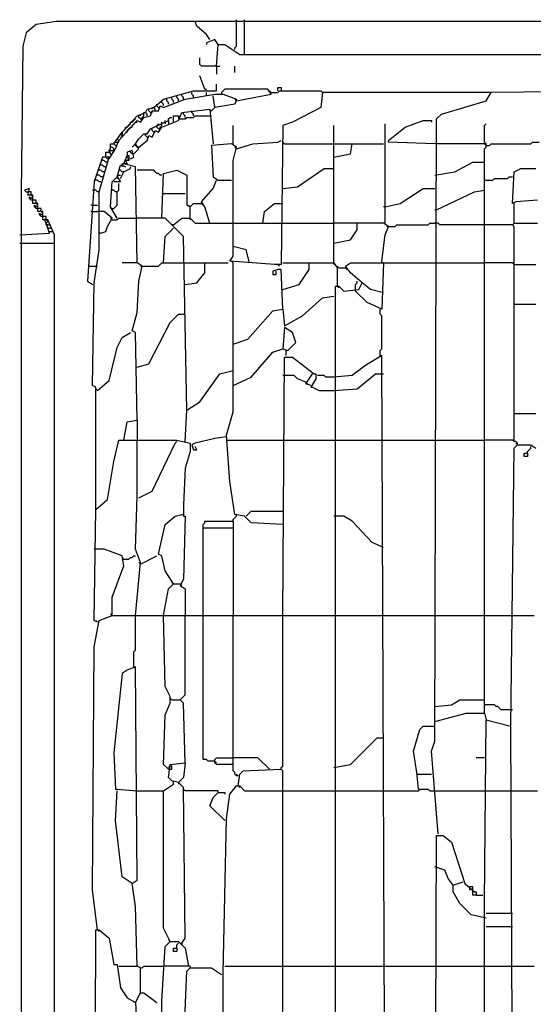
# Model space of a CAD drawing. Header units: millimetres. Extents: x 69081 to 158617, y -37521 to -9534.
# Tile 45 of 256: x 110889 to 110895.57, y -22218.13 to -22205.53. Entities that reach past the tile are written whole.
import ezdxf

# ---------------------------------------------------------------- set-up
doc = ezdxf.new("R2010")
doc.units = ezdxf.units.MM
doc.linetypes.add('MP', pattern=[0.25, 0.15, -0.1])
doc.layers.add('IS klimatyzacja', color=150, linetype='Continuous')

# ---------------------------------------------------------------- blocks, each defined once
blk = doc.blocks.new('73368f9c-78d1-4b18-a6a4-36eee93168d3')
at = {"color": 0}
for p, q in [((-592.94, 773.2), (-601.41, 771.78)), ((561.46, 773.2), (-592.94, 773.2)), ((-532.92, 771.08), (-533.63, 773.2)), ((-515.98, 762.6), (-515.98, 773.9)), ((-512.45, 759.07), (-512.45, 773.9)), ((-601.41, 771.78), (-605.65, 768.25)), ((-528.69, 767.55), (-532.92, 771.08)), ((-605.65, 768.25), (-607.06, 762.6)), ((-527.28, 765.43), (-528.69, 767.55)), ((-525.16, 765.43), (-528.69, 764.02)), ((-523.74, 763.31), (-525.16, 765.43)), ((-607.06, 762.6), (-607.77, 699.77)), ((-528.69, 764.02), (-528.69, 763.31)), ((-524.45, 754.13), (-523.74, 763.31)), ((-523.74, 763.31), (-520.92, 763.31)), ((-520.92, 763.31), (-514.57, 759.07)), ((-516.68, 761.9), (-515.98, 762.6)), ((-516.68, 761.19), (-516.68, 761.9)), ((-531.51, 754.84), (-531.51, 757.66)), ((-514.57, 759.07), (-512.45, 759.07)), ((-512.45, 759.07), (539.57, 758.37)), ((-530.81, 754.13), (-531.51, 754.84)), ((-524.45, 754.13), (-530.81, 754.13)), ((-524.45, 754.13), (-524.45, 750.6)), ((-524.45, 754.13), (-523.04, 754.13)), ((-516.68, 751.31), (-516.68, 754.13)), ((-529.39, 744.25), (-531.51, 749.9)), ((-529.39, 744.25), (-528.69, 744.25)), ((-524.45, 743.54), (-524.45, 746.37)), ((-520.92, 744.25), (-522.33, 742.83)), ((-502.56, 744.25), (-520.92, 744.25)), ((-501.15, 742.13), (-502.56, 744.25)), ((-498.33, 743.54), (-498.33, 744.95)), ((-498.33, 744.95), (-496.92, 744.95)), ((-496.92, 744.95), (-496.92, 743.54)), ((-551.28, 736.48), (-547.05, 740.01)), ((-547.05, 740.01), (-534.34, 743.54)), ((-547.05, 736.48), (-537.87, 740.01)), ((-545.63, 739.3), (-545.63, 740.01)), ((-543.51, 740.01), (-543.51, 740.72)), ((-542.81, 739.3), (-543.51, 740.01)), ((-541.4, 740.72), (-541.4, 741.42)), ((-540.69, 740.01), (-541.4, 740.72)), ((-540.69, 739.3), (-540.69, 740.01)), ((-539.28, 741.42), (-539.28, 742.13)), ((-538.57, 740.72), (-539.28, 741.42)), ((-538.57, 740.01), (-538.57, 740.72)), ((-537.87, 740.01), (-525.16, 742.13)), ((-535.04, 742.13), (-535.04, 742.83)), ((-534.34, 741.42), (-535.04, 742.13)), ((-534.34, 743.54), (-524.45, 743.54)), ((-534.34, 740.72), (-534.34, 741.42)), ((-528.69, 741.42), (-528.69, 742.83)), ((-525.16, 736.48), (-525.86, 741.42)), ((-525.16, 742.13), (-521.63, 742.13)), ((-522.33, 742.83), (-522.33, 742.13)), ((-521.63, 742.13), (-515.98, 740.01)), ((-515.98, 739.3), (-516.68, 740.01)), ((-515.98, 740.01), (-516.68, 737.89)), ((-515.98, 739.3), (-501.15, 742.13)), ((-501.15, 742.83), (-501.86, 743.54)), ((-501.15, 742.83), (-498.33, 742.83)), ((-498.33, 742.83), (-497.62, 743.54)), ((-497.62, 743.54), (-479.97, 743.54)), ((-479.97, 743.54), (-479.26, 742.83)), ((-479.26, 742.83), (-479.97, 736.48)), ((-407.25, 742.83), (-479.26, 742.83)), ((-409.36, 739.3), (-407.25, 742.83)), ((-338.76, 743.54), (-407.25, 742.83)), ((-554.81, 734.36), (-554.11, 735.77)), ((-554.11, 735.77), (-551.28, 736.48)), ((-553.4, 735.07), (-553.4, 735.77)), ((-551.99, 735.77), (-551.99, 736.48)), ((-551.99, 736.48), (-551.28, 736.48)), ((-550.58, 735.77), (-551.28, 736.48)), ((-550.58, 735.07), (-550.58, 735.77)), ((-549.87, 737.19), (-549.87, 737.89)), ((-549.16, 736.48), (-549.87, 737.19)), ((-549.16, 735.07), (-548.46, 737.19)), ((-549.16, 736.48), (-548.46, 736.48)), ((-548.46, 737.19), (-547.05, 736.48)), ((-547.75, 738.6), (-547.75, 739.3)), ((-547.05, 737.89), (-547.75, 738.6)), ((-547.05, 737.19), (-547.05, 737.89)), ((-544.93, 738.6), (-545.63, 739.3)), ((-544.93, 737.89), (-544.93, 738.6)), ((-542.81, 738.6), (-542.81, 739.3)), ((-539.28, 734.36), (-527.28, 735.77)), ((-527.28, 735.77), (-525.86, 720.95)), ((-526.57, 735.07), (-525.86, 735.77)), ((-525.86, 735.77), (-525.16, 736.48)), ((-516.68, 737.89), (-525.16, 736.48)), ((-525.16, 736.48), (-525.16, 737.19)), ((-479.97, 736.48), (-491.97, 730.13)), ((-428.43, 733.66), (-409.36, 739.3)), ((-564.7, 725.89), (-558.34, 732.95)), ((-559.75, 730.83), (-559.05, 731.54)), ((-558.34, 732.95), (-554.81, 734.36)), ((-557.64, 732.95), (-556.93, 733.66)), ((-557.64, 732.24), (-557.64, 732.95)), ((-556.93, 731.54), (-557.64, 732.24)), ((-556.93, 733.66), (-556.93, 732.95)), ((-556.93, 730.13), (-555.52, 732.24)), ((-556.93, 731.54), (-556.22, 731.54)), ((-556.22, 732.24), (-555.52, 732.95)), ((-556.22, 731.54), (-556.22, 732.24)), ((-555.52, 733.66), (-555.52, 734.36)), ((-555.52, 734.36), (-554.81, 734.36)), ((-555.52, 732.95), (-555.52, 733.66)), ((-555.52, 732.24), (-552.69, 732.95)), ((-554.11, 733.66), (-554.81, 734.36)), ((-554.11, 732.95), (-554.11, 733.66)), ((-552.69, 734.36), (-553.4, 735.07)), ((-552.69, 732.95), (-551.99, 735.07)), ((-552.69, 734.36), (-551.99, 734.36)), ((-551.99, 734.36), (-551.99, 735.07)), ((-551.99, 735.07), (-549.16, 735.07)), ((-544.93, 731.54), (-544.22, 732.24)), ((-544.93, 730.83), (-544.93, 731.54)), ((-544.22, 732.24), (-543.51, 732.24)), ((-542.81, 730.13), (-542.81, 732.95)), ((-542.81, 732.95), (-540.69, 732.95)), ((-540.69, 730.83), (-539.28, 734.36)), ((-540.69, 732.95), (-540.69, 731.54)), ((-540.69, 731.54), (-537.87, 731.54)), ((-538.57, 733.66), (-538.57, 734.36)), ((-537.87, 732.95), (-538.57, 733.66)), ((-537.87, 732.24), (-537.87, 732.95)), ((-537.87, 731.54), (-537.16, 732.24)), ((-537.16, 732.24), (-534.34, 732.24)), ((-535.04, 734.36), (-535.04, 735.07)), ((-534.34, 733.66), (-535.04, 734.36)), ((-534.34, 732.95), (-534.34, 733.66)), ((-534.34, 732.24), (-533.63, 732.95)), ((-533.63, 732.95), (-526.57, 732.95)), ((-526.57, 735.07), (-527.28, 735.07)), ((-431.25, 466.06), (-430.55, 731.54)), ((-430.55, 731.54), (-428.43, 733.66)), ((-566.11, 722.36), (-558.34, 730.83)), ((-563.99, 726.6), (-563.28, 727.3)), ((-563.28, 727.3), (-563.28, 728.01)), ((-563.28, 728.01), (-562.58, 728.01)), ((-562.58, 728.01), (-561.87, 728.71)), ((-562.58, 726.6), (-561.87, 727.3)), ((-561.87, 728.71), (-561.17, 729.42)), ((-561.87, 727.3), (-561.17, 728.01)), ((-561.17, 729.42), (-561.17, 730.13)), ((-561.17, 730.13), (-560.46, 730.13)), ((-561.17, 728.01), (-560.46, 728.01)), ((-560.46, 730.13), (-559.75, 730.83)), ((-560.46, 728.71), (-559.75, 729.42)), ((-560.46, 728.01), (-560.46, 728.71)), ((-559.75, 729.42), (-559.05, 730.13)), ((-559.05, 730.13), (-558.34, 730.13)), ((-558.34, 730.83), (-556.93, 730.13)), ((-554.11, 725.18), (-552.69, 727.3)), ((-552.69, 727.3), (-544.93, 730.83)), ((-551.99, 726.6), (-551.99, 727.3)), ((-549.87, 728.71), (-549.16, 729.42)), ((-549.87, 728.01), (-549.87, 728.71)), ((-549.16, 727.3), (-549.87, 728.01)), ((-549.16, 729.42), (-549.16, 728.71)), ((-549.16, 725.89), (-547.75, 728.01)), ((-549.16, 727.3), (-548.46, 727.3)), ((-548.46, 728.01), (-547.75, 728.71)), ((-548.46, 727.3), (-548.46, 728.01)), ((-547.75, 728.01), (-540.69, 730.83)), ((-547.75, 729.42), (-547.75, 730.13)), ((-547.75, 728.71), (-547.75, 729.42)), ((-546.34, 730.13), (-546.34, 730.83)), ((-546.34, 730.13), (-546.34, 729.42)), ((-544.93, 730.83), (-544.93, 729.42)), ((-517.39, 720.95), (-517.39, 728.71)), ((-496.21, 728.71), (-496.92, 669.41)), ((-491.97, 730.13), (-496.21, 728.71)), ((-474.32, 670.11), (-474.32, 728.71)), ((-452.43, 687.06), (-452.43, 729.42)), ((-451.02, 722.36), (-443.96, 728.01)), ((-443.96, 728.01), (-436.19, 730.83)), ((-436.19, 730.83), (-432.66, 730.83)), ((-432.66, 730.83), (-432.66, 730.13)), ((-410.07, 728.71), (-409.36, 729.42)), ((-410.07, 721.65), (-410.07, 728.71)), ((-568.23, 720.95), (-564.7, 725.89)), ((-566.81, 723.07), (-566.11, 723.77)), ((-566.11, 722.36), (-566.81, 723.07)), ((-565.4, 725.18), (-564.7, 725.89)), ((-564.7, 724.48), (-565.4, 725.18)), ((-565.4, 723.77), (-564.7, 723.77)), ((-564.7, 725.89), (-563.99, 726.6)), ((-564.7, 725.89), (-564.7, 724.48)), ((-564.7, 723.77), (-564.7, 724.48)), ((-563.28, 725.89), (-562.58, 725.89)), ((-562.58, 725.89), (-562.58, 726.6)), ((-559.05, 720.95), (-557.64, 723.07)), ((-557.64, 723.07), (-555.52, 725.18)), ((-555.52, 725.18), (-554.11, 725.18)), ((-554.81, 724.48), (-554.81, 725.18)), ((-554.11, 723.77), (-554.81, 724.48)), ((-554.11, 722.36), (-553.4, 724.48)), ((-554.11, 723.77), (-553.4, 723.77)), ((-553.4, 724.48), (-551.99, 723.77)), ((-551.28, 725.89), (-551.99, 726.6)), ((-551.99, 723.77), (-550.58, 726.6)), ((-551.28, 725.89), (-550.58, 725.89)), ((-550.58, 726.6), (-549.16, 725.89)), ((-570.34, 718.12), (-569.64, 718.83)), ((-570.34, 714.59), (-567.52, 718.83)), ((-569.64, 718.83), (-569.64, 720.95)), ((-569.64, 720.95), (-568.23, 720.95)), ((-568.93, 719.54), (-569.64, 719.54)), ((-568.23, 718.83), (-568.93, 719.54)), ((-568.23, 720.95), (-567.52, 721.65)), ((-568.23, 720.95), (-567.52, 720.24)), ((-568.23, 718.12), (-568.23, 718.83)), ((-567.52, 718.83), (-566.11, 722.36)), ((-567.52, 721.65), (-566.81, 721.65)), ((-567.52, 720.24), (-566.81, 720.24)), ((-566.81, 721.65), (-566.11, 721.65)), ((-566.11, 721.65), (-566.11, 722.36)), ((-559.05, 720.95), (-560.46, 719.54)), ((-559.75, 716.71), (-557.64, 718.83)), ((-559.05, 720.24), (-559.05, 720.95)), ((-557.64, 718.83), (-559.05, 720.95)), ((-558.34, 719.54), (-559.05, 720.24)), ((-557.64, 719.54), (-558.34, 719.54)), ((-557.64, 719.54), (-554.11, 722.36)), ((-518.1, 720.95), (-526.57, 720.24)), ((-526.57, 720.24), (-525.86, 706.83)), ((-515.98, 719.54), (-518.1, 720.95)), ((-517.39, 713.89), (-515.98, 719.54)), ((-515.98, 718.83), (-516.68, 719.54)), ((-515.98, 718.83), (-508.92, 720.95)), ((-508.92, 720.95), (-498.33, 721.65)), ((-498.33, 721.65), (-496.92, 722.36)), ((-496.21, 720.95), (-496.21, 721.65)), ((-496.21, 721.65), (-495.5, 720.95)), ((-495.5, 720.95), (-474.32, 720.95)), ((-474.32, 720.95), (-466.55, 720.95)), ((-467.26, 716.71), (-466.55, 720.95)), ((-466.55, 720.95), (-453.14, 720.95)), ((-451.02, 721.65), (-451.02, 722.36)), ((-431.25, 720.95), (-451.02, 721.65)), ((-410.07, 720.95), (-431.25, 720.95)), ((-409.36, 720.95), (-410.07, 721.65)), ((-409.36, 720.24), (-410.07, 720.95)), ((-410.07, 718.83), (-409.36, 719.54)), ((-410.07, 478.06), (-410.07, 718.83)), ((-409.36, 719.54), (-409.36, 720.95)), ((-409.36, 720.24), (-407.95, 720.24)), ((-407.95, 720.24), (-407.25, 720.95)), ((-407.25, 720.95), (-390.3, 720.95)), ((-390.3, 720.95), (-389.6, 721.65)), ((-389.6, 721.65), (-386.77, 721.65)), ((-573.17, 715.3), (-576.7, 704.71)), ((-574.58, 700.47), (-570.34, 715.3)), ((-570.34, 715.3), (-573.17, 715.3)), ((-571.76, 716.01), (-571.76, 717.42)), ((-571.76, 717.42), (-570.34, 717.42)), ((-571.76, 715.3), (-571.76, 716.01)), ((-571.05, 714.59), (-571.76, 715.3)), ((-570.34, 714.59), (-571.05, 714.59)), ((-570.34, 717.42), (-569.64, 718.12)), ((-570.34, 717.42), (-570.34, 718.12)), ((-570.34, 717.42), (-569.64, 716.71)), ((-569.64, 718.12), (-568.93, 718.12)), ((-569.64, 716.71), (-568.93, 716.71)), ((-568.93, 718.12), (-568.23, 718.12)), ((-563.99, 712.47), (-562.58, 716.01)), ((-560.46, 718.12), (-562.58, 717.42)), ((-562.58, 717.42), (-562.58, 716.01)), ((-562.58, 715.3), (-562.58, 716.01)), ((-562.58, 716.01), (-561.87, 716.01)), ((-561.87, 714.59), (-562.58, 715.3)), ((-562.58, 713.89), (-561.87, 714.59)), ((-561.87, 716.01), (-561.87, 713.89)), ((-561.17, 717.42), (-561.17, 718.12)), ((-560.46, 716.71), (-561.17, 717.42)), ((-561.17, 714.59), (-559.75, 715.3)), ((-559.75, 715.3), (-560.46, 718.12)), ((-559.75, 716.71), (-560.46, 716.71)), ((-474.32, 715.3), (-467.26, 716.71)), ((-573.87, 711.77), (-574.58, 711.77)), ((-573.17, 713.89), (-573.87, 713.89)), ((-573.17, 711.77), (-573.87, 711.77)), ((-572.46, 713.89), (-573.17, 713.89)), ((-572.46, 711.06), (-573.17, 711.77)), ((-571.76, 713.18), (-572.46, 713.89)), ((-571.76, 711.06), (-572.46, 711.06)), ((-571.05, 713.18), (-571.76, 713.18)), ((-566.81, 706.83), (-565.4, 711.77)), ((-565.4, 711.77), (-564.7, 711.77)), ((-564.7, 711.77), (-564.7, 712.47)), ((-564.7, 712.47), (-563.99, 712.47)), ((-564.7, 711.77), (-564.7, 711.06)), ((-564.7, 711.77), (-563.28, 711.06)), ((-559.05, 711.06), (-563.99, 712.47)), ((-562.58, 712.47), (-563.99, 712.47)), ((-563.99, 708.94), (-561.17, 710.36)), ((-561.87, 713.89), (-563.28, 713.89)), ((-563.28, 713.89), (-562.58, 712.47)), ((-561.17, 710.36), (-561.17, 711.06)), ((-558.34, 670.11), (-559.05, 711.06)), ((-517.39, 672.94), (-517.39, 713.89)), ((-489.85, 702.59), (-478.56, 710.36)), ((-478.56, 710.36), (-474.32, 710.36)), ((-422.78, 708.94), (-415.01, 713.18)), ((-415.01, 713.18), (-410.07, 713.18)), ((-397.36, 708.94), (-394.54, 710.36)), ((-394.54, 710.36), (-388.18, 710.36)), ((-575.29, 707.53), (-575.99, 707.53)), ((-574.58, 709.65), (-575.29, 709.65)), ((-574.58, 707.53), (-575.29, 707.53)), ((-573.87, 709.65), (-574.58, 709.65)), ((-573.87, 706.83), (-574.58, 707.53)), ((-573.17, 708.94), (-573.87, 709.65)), ((-573.17, 706.83), (-573.87, 706.83)), ((-572.46, 708.94), (-573.17, 708.94)), ((-568.93, 704.71), (-566.81, 706.83)), ((-566.81, 706.83), (-566.11, 707.53)), ((-566.81, 706.83), (-566.81, 706.12)), ((-566.81, 706.83), (-565.4, 704.71)), ((-565.4, 709.65), (-566.11, 709.65)), ((-566.11, 707.53), (-565.4, 707.53)), ((-564.7, 708.94), (-565.4, 709.65)), ((-565.4, 706.12), (-563.99, 708.94)), ((-563.99, 708.94), (-564.7, 708.94)), ((-551.28, 709.65), (-558.34, 709.65)), ((-550.58, 708.94), (-551.28, 709.65)), ((-549.87, 708.24), (-550.58, 708.94)), ((-549.16, 708.24), (-549.87, 708.24)), ((-548.46, 707.53), (-549.16, 708.24)), ((-547.75, 707.53), (-548.46, 707.53)), ((-547.75, 689.17), (-547.05, 708.24)), ((-547.05, 708.24), (-541.4, 709.65)), ((-541.4, 709.65), (-537.16, 707.53)), ((-537.16, 707.53), (-537.16, 694.82)), ((-525.86, 706.83), (-523.74, 705.41)), ((-431.25, 707.53), (-422.78, 708.94)), ((-406.54, 705.41), (-405.83, 706.12)), ((-405.83, 706.12), (-400.19, 706.12)), ((-400.19, 706.12), (-399.48, 706.83)), ((-399.48, 706.83), (-398.07, 706.83)), ((-398.07, 695.53), (-397.36, 708.94)), ((-604.24, 701.88), (-606.35, 701.18)), ((-604.94, 699.06), (-604.24, 701.88)), ((-576.7, 704.71), (-579.52, 662.34)), ((-575.99, 705.41), (-576.7, 705.41)), ((-575.29, 705.41), (-575.99, 705.41)), ((-574.58, 704.71), (-575.29, 705.41)), ((-573.87, 704.71), (-574.58, 704.71)), ((-569.64, 694.12), (-568.93, 704.71)), ((-565.4, 704.71), (-568.23, 704.71)), ((-566.11, 701.18), (-566.11, 704)), ((-530.81, 696.24), (-525.86, 701.88)), ((-525.86, 701.88), (-524.45, 705.41)), ((-523.74, 705.41), (-518.1, 705.41)), ((-496.21, 701.88), (-489.85, 702.59)), ((-446.08, 695.53), (-436.19, 701.88)), ((-436.19, 701.88), (-431.25, 701.88)), ((-410.07, 705.41), (-406.54, 705.41)), ((-607.77, 699.77), (-607.77, 79.14)), ((-606.35, 701.18), (-605.65, 700.47)), ((-605.65, 700.47), (-604.94, 700.47)), ((-603.53, 700.47), (-604.94, 700.47)), ((-602.82, 699.06), (-604.94, 699.06)), ((-604.24, 699.06), (-603.53, 699.77)), ((-604.24, 697.65), (-604.24, 698.35)), ((-604.24, 698.35), (-603.53, 697.65)), ((-603.53, 696.94), (-604.24, 697.65)), ((-603.53, 699.77), (-603.53, 700.47)), ((-602.82, 698.35), (-603.53, 699.06)), ((-603.53, 697.65), (-602.82, 698.35)), ((-602.82, 695.53), (-602.82, 699.06)), ((-576.7, 701.18), (-577.41, 701.18)), ((-575.99, 701.18), (-576.7, 701.18)), ((-575.29, 700.47), (-575.99, 701.18)), ((-574.58, 700.47), (-575.29, 700.47)), ((-574.58, 683.53), (-574.58, 700.47)), ((-568.23, 701.18), (-568.93, 701.18)), ((-567.52, 700.47), (-568.23, 701.18)), ((-566.81, 700.47), (-567.52, 700.47)), ((-566.81, 700.47), (-566.11, 701.18)), ((-566.81, 694.82), (-566.81, 700.47)), ((-547.75, 699.77), (-537.87, 699.77)), ((-430.55, 692.71), (-414.31, 700.47)), ((-414.31, 700.47), (-410.07, 701.18)), ((-602.82, 696.94), (-603.53, 696.94)), ((-601.41, 696.94), (-602.82, 696.94)), ((-600.71, 695.53), (-602.82, 695.53)), ((-602.12, 695.53), (-601.41, 696.24)), ((-602.12, 694.12), (-602.12, 694.82)), ((-602.12, 694.82), (-601.41, 694.12)), ((-601.41, 693.41), (-602.12, 694.12)), ((-601.41, 696.24), (-601.41, 696.94)), ((-600.71, 694.82), (-601.41, 695.53)), ((-601.41, 694.12), (-600.71, 694.82)), ((-600.71, 693.41), (-601.41, 693.41)), ((-600.71, 692), (-600.71, 695.53)), ((-599.29, 693.41), (-600.71, 693.41)), ((-599.29, 692.71), (-599.29, 693.41)), ((-577.41, 694.82), (-578.11, 694.82)), ((-577.41, 694.82), (-575.29, 694.82)), ((-566.81, 689.17), (-569.64, 694.12)), ((-568.93, 693.41), (-569.64, 693.41)), ((-568.93, 693.41), (-568.23, 693.41)), ((-568.23, 693.41), (-567.52, 694.12)), ((-567.52, 694.12), (-566.81, 694.82)), ((-537.16, 694.82), (-535.75, 694.12)), ((-535.75, 694.12), (-536.45, 694.82)), ((-535.75, 694.12), (-534.34, 695.53)), ((-535.75, 689.17), (-535.75, 694.12)), ((-534.34, 695.53), (-530.81, 695.53)), ((-529.39, 694.12), (-530.81, 696.24)), ((-530.81, 695.53), (-530.1, 694.82)), ((-527.28, 687.06), (-529.39, 694.12)), ((-503.98, 692), (-499.74, 695.53)), ((-499.74, 695.53), (-496.21, 695.53)), ((-452.43, 694.12), (-453.14, 694.12)), ((-452.43, 694.12), (-446.08, 695.53)), ((-396.66, 696.24), (-398.07, 695.53)), ((-397.36, 687.06), (-397.36, 695.53)), ((-387.48, 696.94), (-396.66, 696.24)), ((-598.59, 692), (-600.71, 692)), ((-600, 692), (-599.29, 692.71)), ((-600, 690.59), (-600, 691.29)), ((-600, 691.29), (-599.29, 690.59)), ((-599.29, 689.88), (-600, 690.59)), ((-598.59, 691.29), (-599.29, 692)), ((-599.29, 690.59), (-598.59, 691.29)), ((-598.59, 689.88), (-599.29, 689.88)), ((-598.59, 688.47), (-598.59, 692)), ((-597.17, 689.88), (-598.59, 689.88)), ((-597.88, 688.47), (-597.17, 689.17)), ((-597.17, 689.17), (-597.17, 689.88)), ((-578.11, 692), (-575.29, 692)), ((-572.46, 692), (-575.29, 692)), ((-568.93, 689.17), (-572.46, 692)), ((-571.05, 685.64), (-568.93, 689.17)), ((-568.93, 688.47), (-569.64, 689.17)), ((-566.81, 689.17), (-567.52, 689.88)), ((-566.81, 688.47), (-566.11, 689.17)), ((-566.11, 689.17), (-558.34, 689.17)), ((-546.34, 689.17), (-558.34, 689.17)), ((-538.57, 681.41), (-546.34, 689.17)), ((-542.81, 686.35), (-539.28, 689.17)), ((-539.28, 689.17), (-535.75, 689.17)), ((-535.75, 689.17), (-535.75, 688.47)), ((-535.75, 689.17), (-533.63, 687.06)), ((-504.68, 687.06), (-503.98, 692)), ((-430.55, 692.71), (-431.25, 692.71)), ((-596.47, 688.47), (-598.59, 688.47)), ((-597.17, 687.06), (-597.88, 688.47)), ((-596.47, 687.76), (-597.17, 688.47)), ((-597.17, 687.06), (-596.47, 687.76)), ((-597.17, 686.35), (-597.17, 687.06)), ((-595.76, 682.82), (-597.17, 687.06)), ((-596.47, 686.35), (-597.17, 686.35)), ((-593.64, 682.11), (-596.47, 688.47)), ((-596.47, 686.35), (-595.76, 686.35)), ((-595.76, 684.94), (-596.47, 684.94)), ((-595.76, 684.94), (-595.06, 684.94)), ((-571.76, 683.53), (-571.05, 685.64)), ((-568.93, 688.47), (-566.81, 688.47)), ((-546.34, 681.41), (-542.81, 684.94)), ((-542.81, 686.35), (-543.51, 686.35)), ((-533.63, 687.06), (-517.39, 687.06)), ((-517.39, 687.06), (-496.21, 687.06)), ((-496.21, 687.06), (-474.32, 687.06)), ((-453.14, 687.06), (-474.32, 687.06)), ((-464.44, 684.23), (-464.44, 687.06)), ((-451.02, 685.64), (-453.14, 687.06)), ((-452.43, 682.11), (-451.02, 685.64)), ((-451.02, 685.64), (-451.73, 685.64)), ((-451.02, 685.64), (-448.2, 685.64)), ((-448.2, 685.64), (-447.49, 686.35)), ((-447.49, 686.35), (-434.08, 686.35)), ((-434.08, 686.35), (-433.37, 687.06)), ((-433.37, 687.06), (-431.25, 687.06)), ((-429.84, 687.06), (-431.25, 687.06)), ((-429.13, 686.35), (-429.84, 687.06)), ((-410.07, 686.35), (-429.13, 686.35)), ((-398.07, 686.35), (-410.07, 686.35)), ((-398.07, 686.35), (-397.36, 687.06)), ((-397.36, 685.64), (-398.07, 686.35)), ((-397.36, 687.06), (-387.48, 687.06)), ((-397.36, 594.56), (-397.36, 685.64)), ((-608.47, 682.11), (-595.76, 682.82)), ((-595.76, 683.53), (-594.35, 683.53)), ((-593.64, 96.8), (-593.64, 682.11)), ((-574.58, 675.76), (-574.58, 683.53)), ((-573.87, 682.82), (-574.58, 682.82)), ((-573.87, 682.82), (-571.76, 683.53)), ((-547.05, 670.11), (-546.34, 681.41)), ((-537.16, 607.27), (-538.57, 681.41)), ((-467.26, 680), (-464.44, 684.23)), ((-453.85, 670.82), (-452.43, 682.11)), ((-608.47, 678.58), (-593.64, 678.58)), ((-511.74, 675.76), (-517.39, 677.17)), ((-474.32, 678.58), (-467.26, 680)), ((-576.7, 661.64), (-574.58, 675.76)), ((-518.8, 670.82), (-517.39, 672.94)), ((-510.33, 670.11), (-511.74, 675.76)), ((-578.82, 668.7), (-575.99, 668.7)), ((-575.99, 668.7), (-575.29, 668.7)), ((-558.34, 670.11), (-564.7, 670.11)), ((-556.22, 668.7), (-558.34, 670.11)), ((-557.64, 662.34), (-556.22, 668.7)), ((-556.22, 668.7), (-556.93, 668.7)), ((-556.22, 668.7), (-549.16, 668.7)), ((-549.16, 668.7), (-548.46, 669.41)), ((-548.46, 669.41), (-547.75, 670.11)), ((-547.75, 670.11), (-537.87, 670.11)), ((-537.87, 670.11), (-529.39, 670.11)), ((-529.39, 665.88), (-529.39, 670.11)), ((-529.39, 670.11), (-519.51, 670.11)), ((-499.74, 669.41), (-518.8, 670.82)), ((-517.39, 670.11), (-518.1, 670.82)), ((-517.39, 606.57), (-517.39, 670.11)), ((-496.92, 669.41), (-499.74, 669.41)), ((-497.62, 668.7), (-498.33, 669.41)), ((-496.21, 670.11), (-484.91, 670.11)), ((-484.91, 667.29), (-484.91, 670.11)), ((-484.91, 670.11), (-474.32, 670.11)), ((-474.32, 670.11), (-474.32, 669.41)), ((-474.32, 670.11), (-472.91, 667.99)), ((-472.91, 667.99), (-472.91, 668.7)), ((-472.91, 668.7), (-472.2, 667.99)), ((-472.91, 667.99), (-472.91, 660.23)), ((-472.2, 667.99), (-469.38, 667.99)), ((-469.38, 668.7), (-467.26, 670.11)), ((-467.26, 665.88), (-469.38, 668.7)), ((-469.38, 667.99), (-468.67, 667.29)), ((-467.26, 670.11), (-453.14, 670.11)), ((-453.85, 670.11), (-453.85, 670.82)), ((-453.14, 670.11), (-453.85, 670.11)), ((-453.14, 670.11), (-453.85, 650.34)), ((-453.14, 670.11), (-431.25, 670.11)), ((-431.25, 670.11), (-410.07, 670.11)), ((-398.07, 670.11), (-410.07, 670.11)), ((-397.36, 669.41), (-398.07, 670.11)), ((-397.36, 669.41), (-388.18, 669.41)), ((-532.92, 661.64), (-529.39, 665.88)), ((-498.33, 667.29), (-500.45, 666.58)), ((-500.45, 666.58), (-500.45, 665.17)), ((-500.45, 665.17), (-499.03, 665.17)), ((-499.03, 665.17), (-499.03, 666.58)), ((-496.92, 667.29), (-498.33, 667.29)), ((-496.21, 650.34), (-496.92, 667.29)), ((-489.15, 660.93), (-484.91, 667.29)), ((-462.32, 661.64), (-467.26, 665.88)), ((-579.52, 662.34), (-577.41, 660.93)), ((-577.41, 617.86), (-576.7, 661.64)), ((-558.34, 648.93), (-557.64, 662.34)), ((-537.87, 660.93), (-532.92, 661.64)), ((-496.21, 658.81), (-489.15, 660.93)), ((-473.62, 293.78), (-473.62, 660.23)), ((-473.62, 660.23), (-472.2, 660.23)), ((-472.91, 660.23), (-472.2, 659.52)), ((-472.2, 660.23), (-470.09, 658.11)), ((-465.14, 660.93), (-464.44, 661.64)), ((-465.14, 658.11), (-465.14, 660.93)), ((-464.44, 661.64), (-464.44, 662.34)), ((-463.73, 658.81), (-462.32, 661.64)), ((-458.79, 658.81), (-462.32, 661.64)), ((-479.26, 655.28), (-474.32, 655.99)), ((-470.09, 658.11), (-463.73, 658.81)), ((-460.2, 653.17), (-465.14, 658.11)), ((-453.14, 657.4), (-458.79, 658.81)), ((-487.74, 647.52), (-479.26, 655.28)), ((-453.85, 650.34), (-460.2, 653.17)), ((-397.36, 652.46), (-388.18, 652.46)), ((-560.46, 641.16), (-558.34, 648.93)), ((-544.22, 644.69), (-540.69, 648.22)), ((-540.69, 648.22), (-537.87, 648.22)), ((-511.04, 637.63), (-500.45, 649.64)), ((-500.45, 649.64), (-496.21, 650.34)), ((-496.21, 650.34), (-495.5, 643.28)), ((-495.5, 643.28), (-487.74, 647.52)), ((-454.55, 648.22), (-454.55, 650.34)), ((-453.85, 647.52), (-454.55, 648.22)), ((-453.85, 633.4), (-453.85, 647.52)), ((-553.4, 627.04), (-544.22, 644.69)), ((-564.7, 638.34), (-561.17, 640.46)), ((-559.05, 640.46), (-560.46, 641.16)), ((-558.34, 603.04), (-559.05, 640.46)), ((-495.5, 642.58), (-496.21, 633.4)), ((-491.97, 640.46), (-495.5, 642.58)), ((-490.56, 636.22), (-491.97, 640.46)), ((-566.81, 634.1), (-564.7, 638.34)), ((-517.39, 635.52), (-511.04, 637.63)), ((-494.09, 632.69), (-490.56, 636.22)), ((-570.34, 619.98), (-566.81, 634.1)), ((-509.62, 621.39), (-500.45, 631.98)), ((-500.45, 631.98), (-496.21, 633.4)), ((-496.21, 633.4), (-494.09, 632.69)), ((-494.8, 630.57), (-494.8, 632.69)), ((-453.85, 630.57), (-460.91, 626.34)), ((-454.55, 632.69), (-453.85, 633.4)), ((-454.55, 630.57), (-454.55, 632.69)), ((-454.55, 630.57), (-453.85, 629.87)), ((-452.43, 250.72), (-453.85, 630.57)), ((-558.34, 625.63), (-553.4, 627.04)), ((-496.21, 519.72), (-495.5, 629.87)), ((-495.5, 629.87), (-491.97, 629.87)), ((-491.97, 629.87), (-482.79, 622.81)), ((-460.91, 626.34), (-466.55, 622.1)), ((-531.51, 610.8), (-523.04, 622.81)), ((-523.04, 622.81), (-517.39, 624.22)), ((-491.27, 622.1), (-496.21, 622.1)), ((-489.85, 620.69), (-491.27, 622.1)), ((-486.32, 618.57), (-483.5, 622.81)), ((-482.79, 622.81), (-482.09, 622.81)), ((-482.09, 622.81), (-482.09, 620.69)), ((-478.56, 622.1), (-481.38, 622.1)), ((-477.85, 621.39), (-478.56, 622.1)), ((-466.55, 622.1), (-474.32, 621.39)), ((-464.44, 616.45), (-456.67, 622.81)), ((-456.67, 622.81), (-453.14, 622.81)), ((-575.99, 617.16), (-577.41, 617.86)), ((-575.29, 615.75), (-570.34, 619.98)), ((-517.39, 617.86), (-509.62, 621.39)), ((-486.32, 619.28), (-489.85, 620.69)), ((-486.32, 619.28), (-485.62, 618.57)), ((-484.21, 617.86), (-486.32, 618.57)), ((-482.09, 620.69), (-484.21, 617.16)), ((-474.32, 621.39), (-477.85, 621.39)), ((-575.99, 608.68), (-575.99, 617.16)), ((-575.29, 615.75), (-575.99, 616.45)), ((-484.21, 617.16), (-483.5, 617.16)), ((-483.5, 617.16), (-480.68, 615.75)), ((-480.68, 615.75), (-474.32, 615.75)), ((-474.32, 615.75), (-464.44, 616.45)), ((-537.16, 607.27), (-531.51, 610.8)), ((-575.99, 564.91), (-575.99, 608.68)), ((-537.87, 593.86), (-537.16, 607.27)), ((-520.22, 596.68), (-517.39, 606.57)), ((-397.36, 605.86), (-388.18, 605.86)), ((-563.99, 594.56), (-562.58, 602.33)), ((-562.58, 602.33), (-558.34, 603.04)), ((-558.34, 603.04), (-558.34, 594.56)), ((-518.8, 576.91), (-520.22, 596.68)), ((-568.23, 585.39), (-566.11, 594.56)), ((-566.11, 594.56), (-541.4, 594.56)), ((-558.34, 570.56), (-558.34, 594.56)), ((-551.99, 572.68), (-542.1, 593.15)), ((-542.1, 593.15), (-541.4, 593.86)), ((-541.4, 594.56), (-535.75, 593.15)), ((-535.75, 593.15), (-535.75, 589.62)), ((-533.63, 593.15), (-535.04, 592.45)), ((-535.04, 592.45), (-534.34, 590.33)), ((-525.16, 595.27), (-533.63, 593.15)), ((-520.22, 595.98), (-525.16, 595.27)), ((-520.22, 594.56), (-496.21, 594.56)), ((-496.21, 594.56), (-474.32, 594.56)), ((-474.32, 594.56), (-453.14, 594.56)), ((-453.14, 594.56), (-431.25, 594.56)), ((-431.25, 594.56), (-410.07, 594.56)), ((-398.07, 594.56), (-410.07, 594.56)), ((-397.36, 593.86), (-398.07, 594.56)), ((-396.66, 593.86), (-397.36, 593.86)), ((-397.36, 591.03), (-395.95, 592.45)), ((-395.95, 593.15), (-396.66, 593.86)), ((-395.95, 592.45), (-396.66, 593.15)), ((-395.95, 592.45), (-395.95, 593.15)), ((-395.95, 592.45), (-390.3, 592.45)), ((-390.3, 592.45), (-388.18, 591.03)), ((-535.75, 589.62), (-537.87, 582.56)), ((-534.34, 590.33), (-532.92, 590.33)), ((-532.92, 590.33), (-533.63, 591.74)), ((-398.77, 472.42), (-397.36, 591.03)), ((-393.13, 587.5), (-393.13, 588.92)), ((-393.13, 588.92), (-391.71, 588.92)), ((-391.71, 589.62), (-391.01, 590.33)), ((-391.71, 588.92), (-391.71, 589.62)), ((-391.71, 588.92), (-391.71, 587.5)), ((-391.01, 590.33), (-390.3, 591.03)), ((-390.3, 591.03), (-390.3, 591.74)), ((-571.05, 569.15), (-568.23, 585.39)), ((-391.71, 587.5), (-393.13, 587.5)), ((-537.87, 582.56), (-538.57, 567.03)), ((-516.68, 562.79), (-518.8, 576.91)), ((-557.64, 569.85), (-551.99, 572.68)), ((-575.99, 564.91), (-571.05, 569.15)), ((-559.05, 547.96), (-558.34, 570.56)), ((-576.7, 517.6), (-575.99, 564.91)), ((-538.57, 567.03), (-538.57, 562.09)), ((-511.04, 562.79), (-510.33, 563.5)), ((-510.33, 563.5), (-509.62, 564.2)), ((-509.62, 564.2), (-496.21, 564.2)), ((-546.34, 558.55), (-542.1, 562.09)), ((-542.1, 562.09), (-539.28, 562.79)), ((-539.28, 562.79), (-538.57, 562.79)), ((-538.57, 562.09), (-537.87, 562.09)), ((-537.87, 562.09), (-538.57, 535.26)), ((-530.1, 558.55), (-529.39, 559.26)), ((-529.39, 559.26), (-529.39, 559.97)), ((-529.39, 559.97), (-517.39, 559.97)), ((-517.39, 560.67), (-516.68, 561.38)), ((-517.39, 559.97), (-517.39, 560.67)), ((-517.39, 559.97), (-517.39, 519.72)), ((-512.45, 562.09), (-516.68, 562.79)), ((-516.68, 561.38), (-515.98, 562.09)), ((-515.98, 562.09), (-515.98, 562.79)), ((-509.62, 559.26), (-512.45, 562.09)), ((-511.74, 562.09), (-511.04, 562.79)), ((-496.21, 558.55), (-509.62, 559.26)), ((-470.09, 562.09), (-474.32, 562.09)), ((-466.55, 559.97), (-470.09, 562.09)), ((-458.08, 550.79), (-466.55, 559.97)), ((-549.16, 545.85), (-546.34, 558.55)), ((-530.1, 519.72), (-530.1, 558.55)), ((-530.1, 557.14), (-517.39, 557.14)), ((-453.14, 548.67), (-458.08, 550.79)), ((-572.46, 547.96), (-576.7, 547.96)), ((-564.7, 545.14), (-572.46, 547.96)), ((-556.93, 542.32), (-559.05, 547.96)), ((-563.99, 540.9), (-564.7, 545.14)), ((-563.99, 543.73), (-564.7, 544.43)), ((-563.99, 543.73), (-561.87, 543.73)), ((-561.87, 543.73), (-561.17, 544.43)), ((-561.17, 544.43), (-560.46, 544.43)), ((-560.46, 544.43), (-559.75, 545.14)), ((-559.75, 545.14), (-559.05, 545.14)), ((-559.05, 519.72), (-556.93, 542.32)), ((-556.93, 541.61), (-557.64, 542.32)), ((-556.93, 541.61), (-549.87, 545.14)), ((-547.75, 545.14), (-549.16, 545.85)), ((-546.34, 538.79), (-547.75, 545.14)), ((-568.93, 527.49), (-563.99, 540.9)), ((-542.81, 533.14), (-546.34, 538.79)), ((-542.81, 533.14), (-543.51, 533.84)), ((-538.57, 535.26), (-539.98, 532.43)), ((-547.05, 519.72), (-544.93, 531.02)), ((-544.93, 531.02), (-542.81, 533.14)), ((-542.81, 533.14), (-539.98, 533.14)), ((-539.98, 533.14), (-539.28, 532.43)), ((-539.98, 532.43), (-537.87, 531.02)), ((-537.87, 531.02), (-537.87, 519.72)), ((-568.93, 519.72), (-568.93, 527.49)), ((-575.29, 516.9), (-576.7, 517.6)), ((-576.7, 506.31), (-574.58, 517.6)), ((-575.29, 516.9), (-575.99, 517.6)), ((-574.58, 517.6), (-568.93, 519.72)), ((-568.93, 519.72), (-569.64, 520.43)), ((-568.93, 519.72), (-474.32, 519.72)), ((-559.05, 504.9), (-559.05, 519.72)), ((-546.34, 489.36), (-547.05, 519.72)), ((-537.87, 485.83), (-537.87, 519.72)), ((-530.1, 458.3), (-530.1, 519.72)), ((-517.39, 453.35), (-517.39, 519.72)), ((-496.21, 455.47), (-496.21, 519.72)), ((-474.32, 519.72), (-453.14, 519.72)), ((-453.14, 519.72), (-431.25, 519.72)), ((-431.25, 519.72), (-410.07, 519.72)), ((-410.07, 519.72), (-398.07, 519.72)), ((-398.07, 519.72), (-388.89, 519.72)), ((-577.41, 402.52), (-576.7, 506.31)), ((-559.75, 504.19), (-559.05, 504.9)), ((-559.75, 497.83), (-559.75, 504.19)), ((-562.58, 496.42), (-564.7, 495.01)), ((-559.05, 497.83), (-562.58, 496.42)), ((-559.75, 497.83), (-559.05, 497.13)), ((-558.34, 406.75), (-559.05, 497.83)), ((-564.7, 495.01), (-568.23, 461.12)), ((-544.22, 485.13), (-546.34, 489.36)), ((-544.22, 482.3), (-544.22, 485.13)), ((-543.51, 483.71), (-544.22, 484.42)), ((-543.51, 483.71), (-539.98, 483.71)), ((-539.98, 483.71), (-537.87, 485.83)), ((-539.98, 483.71), (-539.28, 483.01)), ((-538.57, 482.3), (-539.98, 483.71)), ((-424.19, 481.59), (-420.66, 483.71)), ((-420.66, 483.71), (-410.07, 483.71)), ((-546.34, 477.36), (-544.22, 482.3)), ((-537.87, 456.88), (-538.57, 482.3)), ((-431.25, 480.89), (-424.19, 481.59)), ((-405.83, 481.59), (-410.07, 481.59)), ((-405.13, 480.89), (-405.83, 481.59)), ((-404.42, 480.89), (-405.13, 480.89)), ((-403.72, 480.18), (-404.42, 480.89)), ((-403.01, 479.48), (-403.72, 480.18)), ((-398.07, 479.48), (-403.01, 479.48)), ((-547.05, 456.18), (-546.34, 477.36)), ((-431.25, 474.53), (-417.84, 478.06)), ((-417.84, 478.06), (-410.07, 478.06)), ((-410.07, 478.06), (-409.36, 475.24)), ((-410.07, 397.57), (-409.36, 475.24)), ((-409.36, 475.24), (-398.77, 472.42)), ((-440.43, 461.83), (-437.61, 471)), ((-437.61, 471), (-436.19, 472.42)), ((-436.19, 472.42), (-431.25, 472.42)), ((-398.07, 296.61), (-398.77, 472.42)), ((-458.08, 465.36), (-455.96, 467.47)), ((-455.96, 467.47), (-453.14, 467.47)), ((-467.26, 456.18), (-458.08, 465.36)), ((-432.66, 461.83), (-431.25, 466.06)), ((-568.23, 461.12), (-567.52, 445.59)), ((-528.69, 458.3), (-530.1, 458.3)), ((-527.98, 457.59), (-528.69, 458.3)), ((-525.16, 458.3), (-524.45, 459)), ((-525.16, 456.88), (-525.16, 458.3)), ((-524.45, 459), (-517.39, 459)), ((-506.8, 459), (-517.39, 459)), ((-501.86, 454.06), (-506.8, 459)), ((-439.02, 452.65), (-440.43, 461.83)), ((-429.84, 426.52), (-432.66, 461.83)), ((-410.07, 459), (-413.6, 459)), ((-544.93, 454.06), (-547.05, 456.18)), ((-544.93, 450.53), (-544.22, 456.18)), ((-544.22, 455.47), (-544.93, 454.77)), ((-544.93, 454.06), (-543.51, 454.06)), ((-544.22, 456.18), (-537.87, 456.88)), ((-543.51, 455.47), (-544.22, 455.47)), ((-543.51, 454.06), (-543.51, 455.47)), ((-537.87, 456.88), (-538.57, 450.53)), ((-525.16, 457.59), (-527.98, 457.59)), ((-525.16, 457.59), (-524.45, 456.88)), ((-524.45, 456.18), (-525.16, 456.88)), ((-517.39, 456.18), (-524.45, 456.18)), ((-513.15, 453.35), (-496.92, 454.06)), ((-501.86, 454.06), (-502.56, 454.77)), ((-496.92, 454.77), (-496.21, 455.47)), ((-496.92, 454.06), (-496.92, 454.77)), ((-496.21, 453.35), (-496.92, 454.06)), ((-474.32, 454.77), (-467.26, 456.18)), ((-543.51, 449.12), (-544.93, 450.53)), ((-538.57, 450.53), (-540.69, 448.41)), ((-516.68, 452.65), (-517.39, 453.35)), ((-516.68, 451.94), (-516.68, 452.65)), ((-515.98, 451.23), (-516.68, 451.94)), ((-515.27, 451.23), (-515.98, 451.94)), ((-515.27, 451.23), (-515.98, 451.23)), ((-515.27, 447), (-514.57, 451.94)), ((-514.57, 451.94), (-513.15, 453.35)), ((-496.21, 444.88), (-496.21, 453.35)), ((-438.31, 445.59), (-439.02, 452.65)), ((-439.02, 451.94), (-432.66, 451.94)), ((-567.52, 445.59), (-566.81, 445.59)), ((-566.81, 445.59), (-558.34, 444.88)), ((-547.05, 444.88), (-542.81, 447.7)), ((-540.69, 448.41), (-543.51, 449.12)), ((-542.81, 448.41), (-542.81, 449.12)), ((-542.81, 447.7), (-542.81, 448.41)), ((-540.69, 448.41), (-540.69, 447.7)), ((-538.57, 446.29), (-540.69, 448.41)), ((-537.87, 382.04), (-538.57, 446.29)), ((-537.87, 444.88), (-538.57, 445.59)), ((-518.8, 443.47), (-515.98, 447)), ((-515.98, 447), (-514.57, 447)), ((-515.27, 447), (-514.57, 446.29)), ((-514.57, 447), (-512.45, 444.88)), ((-438.31, 444.88), (-437.61, 445.59)), ((-437.61, 445.59), (-434.08, 445.59)), ((-434.08, 445.59), (-433.37, 444.88)), ((-567.52, 432.17), (-566.81, 444.88)), ((-558.34, 444.88), (-547.05, 444.88)), ((-547.05, 386.28), (-547.05, 444.88)), ((-523.74, 444.88), (-537.87, 444.88)), ((-527.28, 438.53), (-525.86, 442.06)), ((-525.86, 442.06), (-523.74, 444.17)), ((-523.74, 444.17), (-523.74, 444.88)), ((-523.74, 444.17), (-520.92, 444.17)), ((-520.92, 444.17), (-520.92, 443.47)), ((-520.22, 432.88), (-518.8, 443.47)), ((-512.45, 444.88), (-474.32, 444.88)), ((-496.21, 284.61), (-496.21, 444.88)), ((-474.32, 444.88), (-453.14, 444.88)), ((-453.14, 444.88), (-438.31, 444.88)), ((-433.37, 444.88), (-431.96, 444.88)), ((-431.96, 444.88), (-410.07, 444.88)), ((-410.07, 444.88), (-398.07, 444.88)), ((-398.07, 444.88), (-387.48, 444.88)), ((-520.92, 432.17), (-527.28, 438.53)), ((-520.92, 432.17), (-521.63, 432.88)), ((-521.63, 367.21), (-520.22, 432.88)), ((-564.7, 408.17), (-567.52, 432.17)), ((-431.25, 241.54), (-430.55, 425.82)), ((-430.55, 425.82), (-427.72, 425.82)), ((-427.72, 425.82), (-424.19, 422.99)), ((-424.19, 422.99), (-418.54, 405.34)), ((-427.02, 410.99), (-431.25, 412.4)), ((-560.46, 405.34), (-564.7, 408.17)), ((-425.6, 407.46), (-427.02, 410.99)), ((-560.46, 405.34), (-558.34, 406.75)), ((-559.05, 395.46), (-560.46, 405.34)), ((-423.49, 404.64), (-425.6, 407.46)), ((-423.49, 404.64), (-419.25, 406.05)), ((-423.49, 401.81), (-423.49, 404.64)), ((-418.54, 405.34), (-414.31, 401.81)), ((-415.01, 403.93), (-416.43, 403.93)), ((-416.43, 403.93), (-416.43, 403.22)), ((-415.01, 402.52), (-415.01, 403.93)), ((-575.29, 385.57), (-577.41, 402.52)), ((-420.66, 396.87), (-423.49, 401.81)), ((-416.43, 403.22), (-416.43, 402.52)), ((-415.01, 400.4), (-415.01, 402.52)), ((-413.6, 400.4), (-415.01, 400.4)), ((-414.31, 401.81), (-413.6, 401.81)), ((-413.6, 401.81), (-413.6, 400.4)), ((-413.6, 400.4), (-410.78, 400.4)), ((-558.34, 370.04), (-559.05, 395.46)), ((-415.72, 391.93), (-420.66, 396.87)), ((-410.07, 202.7), (-410.07, 397.57)), ((-409.36, 390.51), (-415.72, 391.93)), ((-409.36, 392.63), (-398.07, 392.63)), ((-409.36, 386.98), (-398.07, 386.98)), ((-576.7, 228.83), (-575.99, 385.57)), ((-575.99, 385.57), (-574.58, 385.57)), ((-575.29, 385.57), (-574.58, 384.87)), ((-574.58, 385.57), (-570.34, 382.04)), ((-544.22, 380.63), (-547.05, 386.28)), ((-570.34, 382.04), (-568.23, 370.74)), ((-547.75, 355.21), (-546.34, 378.51)), ((-546.34, 378.51), (-544.22, 380.63)), ((-544.22, 380.63), (-544.93, 381.34)), ((-544.22, 380.63), (-540.69, 380.63)), ((-541.4, 379.22), (-540.69, 379.92)), ((-541.4, 377.81), (-541.4, 379.22)), ((-540.69, 380.63), (-537.87, 377.81)), ((-539.28, 379.92), (-537.87, 382.04)), ((-539.28, 379.92), (-539.28, 379.22)), ((-542.81, 376.39), (-542.81, 377.81)), ((-542.81, 377.81), (-541.4, 377.81)), ((-541.4, 376.39), (-542.81, 376.39)), ((-541.4, 377.81), (-541.4, 376.39)), ((-537.87, 377.81), (-536.45, 370.04)), ((-568.23, 370.74), (-566.81, 370.74)), ((-566.81, 370.74), (-565.4, 360.86)), ((-566.11, 370.04), (-558.34, 370.04)), ((-556.93, 369.33), (-558.34, 370.04)), ((-556.22, 369.33), (-555.52, 370.04)), ((-555.52, 370.04), (-547.05, 370.04)), ((-536.45, 370.04), (-547.05, 370.04)), ((-535.75, 370.04), (-536.45, 370.04)), ((-535.75, 369.33), (-535.75, 370.04)), ((-520.92, 370.04), (-496.21, 370.04)), ((-496.21, 370.04), (-474.32, 370.04)), ((-474.32, 370.04), (-453.14, 370.04)), ((-453.14, 370.04), (-431.25, 370.04)), ((-431.25, 370.04), (-410.07, 370.04)), ((-410.07, 370.04), (-398.07, 370.04)), ((-398.07, 370.04), (-388.89, 370.04)), ((-556.93, 358.74), (-556.93, 369.33)), ((-556.93, 369.33), (-556.22, 369.33)), ((-538.57, 334.74), (-537.16, 367.92)), ((-537.16, 367.92), (-535.75, 369.33)), ((-535.75, 369.33), (-526.57, 369.33)), ((-526.57, 369.33), (-522.33, 366.51)), ((-521.63, 311.44), (-521.63, 367.21)), ((-565.4, 360.86), (-562.58, 356.62)), ((-559.05, 354.51), (-556.93, 358.74)), ((-556.93, 358.74), (-555.52, 358.74)), ((-555.52, 358.74), (-549.87, 354.51)), ((-562.58, 356.62), (-559.05, 354.51)), ((-559.05, 354.51), (-559.75, 354.51)), ((-559.05, 354.51), (-557.64, 331.21)), ((-547.75, 345.33), (-547.75, 355.21))]:
    blk.add_line(p, q, dxfattribs=at)

msp = doc.modelspace()

# ---------------------------------------------------------------- block references
at = {"layer": 'IS klimatyzacja', "color": 215, "linetype": 'MP', "xscale": 0.03000000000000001, "yscale": 0.03000000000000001, "zscale": 0.03000000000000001}
msp.add_blockref('73368f9c-78d1-4b18-a6a4-36eee93168d3', (110907.2503, -22228.7459, -86.73), dxfattribs=at)

doc.saveas('drawing.dxf')
